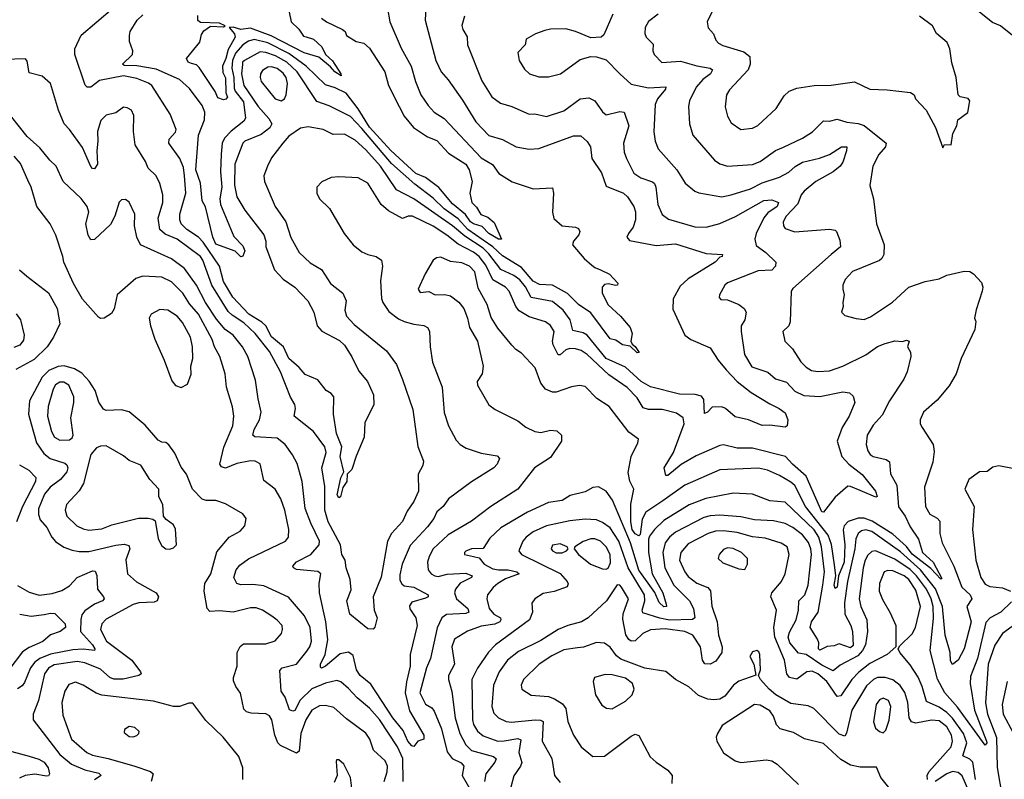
# Model space of a CAD drawing. Extents: x 1246230 to 1426786, y 660032 to 763141.
# Tile 10 of 256: x 1259076 to 1264194, y 672986 to 676936. Entities that reach past the tile are written whole.
import ezdxf

# ---------------------------------------------------------------- set-up
doc = ezdxf.new("R2010")
doc.units = 0

msp = doc.modelspace()

# ---------------------------------------------------------------- linework, layer by layer
at = {"layer": '0CON10XD'}
for points in [[(1261190, 677065), (1261183.8, 676933.8), (1261238.6, 676725), (1261266, 676665), (1261304, 676624), (1261378, 676518), (1261446.8, 676405), (1261515, 676334.5), (1261585, 676312.9), (1261656.7, 676275), (1261725, 676263.5), (1261775, 676266.2), (1261955, 676333.1), (1261992.7, 676332.7), (1262025, 676303.3), (1262043.8, 676275), (1262050, 676215), (1262099.8, 676139.8), (1262125, 676071.2), (1262214.7, 676034.7), (1262235.5, 676015), (1262269.1, 675965), (1262277.1, 675937.1), (1262276.7, 675895), (1262265, 675857.1), (1262240, 675825), (1262232.5, 675805), (1262245, 675787.5), (1262385, 675761.9), (1262485, 675770.5), (1262645, 675720.6), (1262730, 675715), (1262727.5, 675705), (1262715, 675702), (1262691.8, 675675), (1262551.1, 675588.9), (1262509.6, 675550.4), (1262472.1, 675485), (1262470.8, 675430.8), (1262533.5, 675295), (1262565, 675273.1), (1262665, 675229.2), (1262706.2, 675165), (1262747.7, 675115), (1262805.6, 675055.6), (1262878.2, 674998.2), (1262975, 674938.2), (1263024.2, 674915), (1263055, 674891.4), (1263069.5, 674855), (1263065.7, 674825), (1263055, 674817.5), (1262975, 674827.5), (1262935, 674826.4), (1262865, 674855.5), (1262795, 674870.5), (1262745, 674914.4), (1262725, 674923.1), (1262675, 674921.2), (1262650.6, 674895), (1262635, 674888.6), (1262631.5, 674961.5), (1262619.3, 674979.2), (1262586.7, 674986.7), (1262505, 674989.5), (1262355, 675026.7), (1262306.4, 675055), (1262225, 675129.2), (1262125, 675174.8), (1262026.3, 675295), (1262005, 675307.8), (1261950.8, 675320.8), (1261938.2, 675375), (1261900.7, 675425), (1261845, 675470), (1261735, 675491.7), (1261705, 675546.5), (1261675, 675583.3), (1261645, 675605.9), (1261577.4, 675637.4), (1261515, 675718.9), (1261485, 675748.4), (1261390, 675810), (1261325, 675863.5), (1261125, 676004.8), (1261035, 676051.2), (1260951.6, 676175), (1260875, 676260.2), (1260819.2, 676309.2), (1260765, 676340.6), (1260705, 676340), (1260653.3, 676365), (1260575, 676380), (1260535, 676372.2), (1260475, 676330.4), (1260444, 676295), (1260385, 676217.5), (1260363.8, 676175), (1260344.6, 676125), (1260348.2, 676095), (1260404.5, 675965), (1260460, 675885), (1260485, 675804.2), (1260527.8, 675725), (1260585, 675671.4), (1260645, 675637.1), (1260691.9, 675565), (1260755.7, 675515), (1260772.2, 675475), (1260765.5, 675425), (1260775, 675394.4), (1260815, 675350.7), (1260981.9, 675215), (1261035, 675144), (1261066.2, 675065), (1261119.7, 674909.7), (1261146.1, 674716.1), (1261175, 674640), (1261171.7, 674618.3), (1261146.4, 674573.6), (1261149.2, 674485), (1261125, 674430), (1261089.7, 674380.3), (1261065, 674327.5), (1261009.1, 674265), (1260987.9, 674225), (1260955, 674038), (1260913.1, 673935), (1260918.2, 673865), (1260933.8, 673825), (1260922.7, 673777.3), (1260912.9, 673767.1), (1260885, 673768.5), (1260791.9, 673845), (1260776.7, 673915), (1260798.1, 673971.9), (1260793.7, 674025), (1260772.4, 674085), (1260768.2, 674125), (1260750.3, 674155), (1260743.3, 674205), (1260679.1, 674325), (1260661.4, 674385), (1260661.3, 674508.7), (1260646.2, 674605), (1260668.8, 674685), (1260662.2, 674715), (1260602.9, 674795), (1260501.9, 674875), (1260509.1, 674915), (1260506.5, 674935), (1260484, 674974), (1260431.6, 675105), (1260375, 675210), (1260300, 675305), (1260240.7, 675360.7), (1260179.6, 675399.6), (1260159.4, 675419.4), (1260075.2, 675555), (1260027.9, 675685), (1260015.6, 675705), (1259895, 675794.7), (1259831.4, 675821.4), (1259804.7, 675845), (1259794.7, 675905), (1259820, 675985), (1259819.6, 676025), (1259803.8, 676085), (1259784.5, 676125), (1259744.2, 676164.2), (1259729.5, 676199.5), (1259675.4, 676285), (1259666.5, 676355), (1259668.8, 676438.8), (1259656.7, 676465), (1259635, 676478.8), (1259615, 676481.2), (1259575, 676451.2), (1259525, 676439.2), (1259498.3, 676411.7), (1259480.3, 676355), (1259482.5, 676305), (1259476, 676255), (1259480, 676185), (1259465, 676160.4), (1259455, 676161.8), (1259445, 676173.1), (1259401.6, 676271.6), (1259335.4, 676365), (1259307.1, 676395), (1259276.8, 676465), (1259235.5, 676605), (1259192, 676642), (1259125, 676660), (1259115, 676720), (1259105, 676732.5), (1258995, 676728.8)], [(1264237.5, 676855), (1264174.1, 676904.1), (1264132.5, 676922.5), (1263980.6, 677045)], [(1260647.2, 675317.2), (1260737.9, 675267.9), (1260765, 675243.1), (1260803, 675183), (1260838.5, 675108.5), (1260884.2, 675055), (1260915.8, 674985), (1260916, 674935), (1260869.5, 674840.5), (1260865.7, 674765), (1260824.1, 674665.9), (1260802.7, 674597.3), (1260777.7, 674572.3), (1260775.5, 674535), (1260756.2, 674503.8), (1260744, 674455), (1260735, 674450), (1260726.5, 674465), (1260745, 674554.2), (1260761.4, 674585), (1260741.1, 674665), (1260750.5, 674715), (1260723.1, 674785), (1260707.9, 674885), (1260708.1, 674975), (1260695, 674992.5), (1260668.1, 675008.1), (1260625, 675062.8), (1260560.5, 675090.5), (1260528.4, 675128.4), (1260475, 675174.7), (1260446.7, 675235), (1260385, 675287.7), (1260355, 675344.8), (1260335, 675363.7), (1260267.4, 675405), (1260183.6, 675493.6), (1260134.5, 675575), (1260114.1, 675655), (1260030.1, 675780.1), (1260005, 675805.6), (1259944.1, 675845), (1259914.7, 675875), (1259908.2, 675895), (1259908.8, 675925), (1259939.3, 676035), (1259933.3, 676125), (1259927, 676167), (1259907.6, 676215), (1259850.7, 676295), (1259852.5, 676315), (1259885, 676351.9), (1259889.5, 676365), (1259858.5, 676445), (1259763.4, 676593.4), (1259745, 676606.9), (1259685, 676631.1), (1259615, 676645.2), (1259489.9, 676620.1), (1259445, 676585.6), (1259425.6, 676585.6), (1259416.6, 676596.6), (1259361.5, 676755), (1259361.8, 676785), (1259395, 676855.6), (1259557.8, 676995)], [(1260987.9, 676995), (1261000, 676925), (1261058.3, 676788.3), (1261111.2, 676695), (1261132.9, 676615), (1261161.2, 676545), (1261199.9, 676489.9), (1261230.5, 676455), (1261281.7, 676421.7), (1261475, 676218), (1261533, 676183), (1261567.3, 676137.3), (1261635, 676092.3), (1261745, 676056.5), (1261845, 676061.2), (1261850.6, 676035), (1261845.6, 675935), (1261853.1, 675903.1), (1261895, 675864.4), (1261965, 675856.9), (1261980, 675850), (1261987.5, 675835), (1261983.2, 675816.8), (1261954.2, 675785), (1261950, 675765), (1262010.6, 675695), (1262049.8, 675659.8), (1262065, 675647.1), (1262095.5, 675635.5), (1262142.3, 675612.3), (1262185.5, 675565.5), (1262183.3, 675555), (1262175, 675553.8), (1262135, 675562.1), (1262115, 675558.5), (1262103.8, 675545), (1262102.9, 675515), (1262134.1, 675454.1), (1262198.5, 675395), (1262250, 675335), (1262260, 675305), (1262252.9, 675265), (1262259.1, 675249.1), (1262276, 675236), (1262296.2, 675205), (1262285.6, 675204.4), (1262249.2, 675239.2), (1262209.2, 675245), (1262175, 675270.5), (1262145, 675276.2), (1262045, 675411.2), (1261980, 675455), (1261922.7, 675512.7), (1261845.2, 675555.2), (1261778.7, 675558.7), (1261745, 675575.7), (1261685, 675648.2), (1261585, 675707.7), (1261535, 675755.1), (1261485, 675790.2), (1261405.1, 675845), (1261355, 675901.3), (1261282.3, 675952.3), (1261225, 676007.8), (1261130.2, 676080.2), (1261007.7, 676187.7), (1260855, 676370.4), (1260795, 676433.6), (1260685, 676488.1), (1260620.8, 676510.8), (1260518.9, 676665), (1260464, 676715), (1260405, 676747.6), (1260355, 676765.8), (1260325, 676769.4), (1260244, 676725), (1260234.5, 676715), (1260234, 676704), (1260229.4, 676655), (1260240.9, 676595), (1260315, 676484.1), (1260371.7, 676421.7), (1260386.7, 676395), (1260376.6, 676373.4), (1260331, 676339), (1260246.2, 676305), (1260235, 676293.8), (1260194.3, 676185), (1260191.8, 676075), (1260204.7, 676015), (1260246.9, 675945), (1260345, 675816.9), (1260354.7, 675785), (1260355.3, 675755), (1260400.3, 675635), (1260445, 675586.8), (1260505.2, 675545.2), (1260573.9, 675475), (1260605.3, 675415), (1260622.7, 675345), (1260647.2, 675317.2)], [(1260122.9, 676237.1), (1260119.3, 676145), (1260126.6, 676065), (1260116.1, 676005), (1260119.5, 675975), (1260189.5, 675809.5), (1260235, 675760.8), (1260245.4, 675735), (1260235, 675706.7), (1260225, 675703.8), (1260195, 675732), (1260095, 675769.2), (1260080.4, 675805), (1260042.4, 675962.4), (1260025, 675993.8), (1260016.3, 676086.3), (1259991.9, 676155), (1260005.7, 676335), (1260035.7, 676415), (1260038.8, 676455), (1260025, 676490), (1259958.9, 676578.9), (1259906.2, 676626.2), (1259785, 676679.9), (1259685, 676696.6), (1259618, 676698), (1259610.9, 676705), (1259662.2, 676755), (1259664.7, 676775), (1259646.8, 676823.2), (1259645.7, 676854.3), (1259650, 676875), (1259686, 676934), (1259715, 676962.2)], [(1260476.4, 676975), (1260487.5, 676925), (1260526.9, 676886.9), (1260551.5, 676851.5), (1260565, 676846.7), (1260602.5, 676835), (1260646.7, 676795), (1260665, 676756), (1260702.7, 676722.7), (1260745.4, 676655), (1260746.3, 676643.7), (1260713.5, 676665), (1260691.8, 676691.8), (1260631.1, 676741.1), (1260555, 676763.3), (1260383.2, 676853.2), (1260275, 676893), (1260225, 676886), (1260185, 676896.9), (1260164, 676895), (1260192.3, 676862.3), (1260196.5, 676845), (1260158.6, 676781.4), (1260147.9, 676735), (1260130.2, 676695), (1260131.3, 676661.3), (1260145.2, 676634.8), (1260146.8, 676556.8), (1260155.7, 676534.3), (1260147, 676523), (1260135, 676520), (1260105, 676530), (1260092.5, 676562.5), (1260008, 676688), (1259995, 676701.1), (1259968.2, 676708.2), (1259952.1, 676715), (1259942.5, 676735), (1260011.3, 676818.7), (1260021.2, 676858.8), (1260032.3, 676877.7), (1260067.8, 676902.2), (1260135, 676900), (1260144, 676905), (1260115, 676917.9), (1260015, 676921.5), (1260002.2, 676932.2), (1260002, 676958)], [(1260645.3, 676945), (1260670.3, 676925), (1260753.3, 676885), (1260767.1, 676875), (1260774.5, 676854.5), (1260825, 676822.8), (1260865, 676814.7), (1260895, 676788.8), (1260974.2, 676665), (1260993, 676595), (1261048.8, 676485), (1261073.9, 676433.9), (1261122.7, 676375), (1261195, 676326.8), (1261245, 676307.5), (1261305, 676242.7), (1261395, 676184.5), (1261412.4, 676155), (1261427.1, 676095), (1261416.2, 676035), (1261426.2, 675985), (1261450.6, 675960.6), (1261472.5, 675922.5), (1261509.3, 675909.3), (1261541.9, 675881.9), (1261580, 675795), (1261565, 675794.6), (1261514.6, 675825), (1261480.5, 675860.5), (1261435, 675874.1), (1261418.9, 675885), (1261393.4, 675923.4), (1261325, 675978.6), (1261255, 676064.5), (1261185.8, 676115.8), (1261135, 676135.9), (1261005.9, 676255.9), (1260895, 676377.6), (1260835, 676473.5), (1260772.6, 676555), (1260715, 676582.5), (1260665, 676597.1), (1260565.5, 676695), (1260475, 676761.4), (1260365, 676816.2), (1260295, 676832.6), (1260265, 676825.2), (1260235, 676804.8), (1260197.4, 676762.6), (1260182.8, 676725), (1260178.8, 676685), (1260189.4, 676635), (1260190.2, 676580.2), (1260195.3, 676565), (1260239.8, 676509.8), (1260250.2, 676425), (1260241.7, 676408.3), (1260175, 676357.4), (1260140.5, 676319.5), (1260129, 676295), (1260122.9, 676237.1)], [(1261388.1, 676955), (1261374.5, 676905.5), (1261379.1, 676885), (1261402.7, 676847.3), (1261403.1, 676805), (1261478.9, 676618.9), (1261530, 676535), (1261575, 676501.9), (1261633.3, 676485), (1261725, 676444.2), (1261753.8, 676446.2), (1261815, 676432.9), (1261905, 676462.3), (1261990, 676525), (1262035, 676530.3), (1262064.8, 676514.8), (1262105, 676457.1), (1262125, 676442.2), (1262195, 676459.2), (1262218.6, 676455), (1262242.5, 676385), (1262215.3, 676295), (1262217.8, 676247.8), (1262230.4, 676215), (1262268.8, 676138.8), (1262305, 676114.2), (1262365, 676093.2), (1262375.4, 676085), (1262382.9, 676065), (1262393.1, 675975), (1262415, 675922.9), (1262449.4, 675899.4), (1262585, 675858.5), (1262645, 675858.1), (1262715, 675876.5), (1262796.3, 675913.7), (1262945, 675996.1), (1262985, 675999.6), (1263020, 675985), (1263013.9, 675965), (1262965, 675931.1), (1262944.1, 675905.9), (1262904, 675825), (1262896.8, 675795), (1262905, 675761.5), (1262954.5, 675725), (1263005.7, 675675.7), (1263005.5, 675654.5), (1262985, 675634.4), (1262915, 675629.6), (1262755, 675567.1), (1262741.4, 675555), (1262713.1, 675505), (1262711.7, 675491.7), (1262720.5, 675480.5), (1262755, 675480), (1262815, 675455.7), (1262842, 675435), (1262852, 675415), (1262845.7, 675375), (1262827.1, 675345), (1262826.7, 675315), (1262843.8, 675195), (1262881.2, 675131.2), (1262965, 675103.8), (1263005, 675069.2), (1263061.8, 675051.7), (1263105.6, 675005), (1263152.2, 674982.2), (1263235, 674976.2), (1263355, 675000.9), (1263388.8, 674995), (1263408.7, 674978.7), (1263416.7, 674945), (1263387.9, 674875), (1263351.9, 674815), (1263324.7, 674745), (1263349.6, 674665), (1263386.9, 674625), (1263455, 674571.8), (1263525.5, 674485), (1263533.6, 674456.4), (1263526.4, 674453.6), (1263445, 674488.4), (1263395, 674509.4), (1263380, 674510), (1263315, 674454), (1263255, 674375.5), (1263245, 674377.3), (1263165, 674562.1), (1263093.2, 674625), (1263057.3, 674665), (1262885, 674708.9), (1262805, 674708.9), (1262735, 674725.3), (1262715, 674721.8), (1262592.1, 674667.9), (1262515, 674622.6), (1262445, 674565.4), (1262435, 674566.7), (1262426.2, 674605), (1262475.3, 674685), (1262530, 674835), (1262524.4, 674865), (1262489.3, 674889.3), (1262415, 674908.4), (1262345, 674909.7), (1262317.2, 674917.2), (1262285, 674970), (1262234, 675024), (1262138.6, 675088.6), (1262025, 675195.8), (1261995, 675215.3), (1261965, 675225.3), (1261935, 675226.7), (1261915, 675218.8), (1261885, 675192.8), (1261875, 675194), (1261848.8, 675245), (1261846.2, 675265), (1261854.1, 675315), (1261835, 675346.5), (1261809.2, 675365), (1261725, 675391.6), (1261672.5, 675422.5), (1261655.3, 675445), (1261620.8, 675525), (1261600.4, 675545), (1261535, 675582.9), (1261499.2, 675659.2), (1261464.4, 675705), (1261435, 675727.2), (1261355, 675768.6), (1261295.8, 675815), (1261225, 675862.7), (1261117.1, 675915), (1261095, 675915.4), (1261065, 675903.3), (1260992.2, 675942.2), (1260955.3, 675975.3), (1260885, 676085.7), (1260835, 676113.1), (1260735, 676119.4), (1260695, 676115.7), (1260647, 676093), (1260620, 676065), (1260620, 676035), (1260634.2, 676005), (1260685.7, 675955), (1260761.9, 675825), (1260810, 675765), (1260855, 675728.6), (1260885, 675714.4), (1260928.8, 675705), (1260955.8, 675685), (1260961.9, 675655), (1260952, 675578), (1260957, 675487), (1260963.6, 675465), (1260995, 675419.1), (1261045, 675381.5), (1261075, 675367.5)], [(1262395.3, 676964.7), (1262345, 676927.5), (1262327.5, 676895), (1262325.7, 676865), (1262332.9, 676845), (1262368.7, 676808.7), (1262366.7, 676775), (1262374.5, 676755), (1262413.1, 676713.1), (1262510.6, 676720.6), (1262595.7, 676695.7), (1262664.7, 676684.7), (1262677.8, 676675), (1262666.1, 676655), (1262627.7, 676625), (1262592.3, 676585), (1262557.1, 676515), (1262552.3, 676485), (1262557.1, 676395), (1262575, 676336), (1262688.1, 676205), (1262715, 676186.5), (1262755, 676174.6), (1262885, 676183.2), (1262925, 676198.7), (1263005, 676255.4), (1263046.2, 676273.8), (1263145, 676321.1), (1263197, 676353), (1263255, 676410), (1263285, 676408.9), (1263325, 676419.3), (1263375, 676403.2), (1263435, 676396.4), (1263466.1, 676386.1), (1263580, 676295), (1263576.9, 676275), (1263541.9, 676235), (1263510.8, 676175), (1263495.9, 676074.1), (1263514.2, 676005), (1263530.6, 675875), (1263569.4, 675765), (1263568.1, 675715), (1263558.1, 675695), (1263545, 675684.5), (1263405, 675626.7), (1263367.1, 675585), (1263355.7, 675555), (1263354.1, 675534.1), (1263362, 675505), (1263354, 675465), (1263356.7, 675445), (1263347.5, 675415), (1263365, 675397.5), (1263425, 675382.9), (1263465, 675377.5), (1263498.3, 675391.7), (1263612.6, 675467.4), (1263697.5, 675545), (1263782.5, 675575), (1263855, 675589.4), (1263895, 675608.6), (1263985, 675628), (1264015, 675626), (1264033.3, 675615), (1264075, 675570), (1264082, 675545), (1264080, 675525), (1264047.3, 675427.3), (1264040, 675385), (1264046.7, 675366.7), (1264041.2, 675325), (1263970, 675175), (1263944.6, 675095.4), (1263907.3, 675032.7), (1263845, 674958), (1263774, 674895), (1263757.5, 674855), (1263757.5, 674835), (1263767.5, 674815), (1263825, 674726.7), (1263829.7, 674690.3), (1263822.2, 674635), (1263779.5, 674505), (1263785.3, 674405.3), (1263806.9, 674365), (1263845, 674343.6), (1263858.8, 674328.8), (1263858.5, 674265), (1263871.6, 674215), (1263931.1, 674095), (1263972.9, 673985), (1264016.1, 673945), (1264025.3, 673925), (1263999.5, 673885), (1264022.1, 673805), (1263985.7, 673665), (1263955, 673605.8), (1263925, 673583.3), (1263915, 673602.5), (1263912.2, 673645), (1263887.6, 673735), (1263872.2, 673885), (1263836.3, 673976.3), (1263759, 674075), (1263655, 674169.6), (1263505, 674274.9), (1263475, 674283.6), (1263451.3, 674278.7), (1263434.2, 674265), (1263422.6, 674237.4), (1263417.2, 674185), (1263378.6, 674015), (1263363.1, 673903.1), (1263365, 673844.4), (1263396.7, 673785), (1263405.5, 673755.5), (1263408.1, 673681.9), (1263395, 673670.4), (1263335, 673690.9), (1263309.4, 673680.6), (1263273.6, 673676.3), (1263235, 673656.9), (1263228.5, 673665), (1263229.3, 673695), (1263223, 673715), (1263185.3, 673775.3), (1263192.2, 673805), (1263227.1, 673855), (1263250.6, 673995), (1263259.9, 674065), (1263244.4, 674194.4), (1263230.4, 674245), (1263205, 674283.8), (1263055, 674427.5), (1262975, 674434.6), (1262885, 674468.9), (1262785, 674474.7), (1262643.1, 674446.9), (1262556.4, 674413.6), (1262425, 674331.4), (1262375.9, 674285), (1262349.4, 674250.6), (1262344.2, 674235), (1262343.8, 674165), (1262364, 674055), (1262418.9, 673955), (1262436, 673896), (1262438, 673885), (1262425, 673882.9), (1262400, 673905), (1262377.8, 673957.8), (1262295, 674074.4), (1262250.9, 674215), (1262157.4, 674437.4), (1262125, 674484.5), (1262085, 674507.1), (1262055, 674504.3), (1262015, 674480.4), (1261937.5, 674462.5), (1261895, 674435.4), (1261824.2, 674425.8), (1261715, 674375.4), (1261577, 674293), (1261520, 674240), (1261485, 674187.1), (1261425, 674184.5), (1261395, 674172), (1261388, 674165), (1261388.8, 674155), (1261435.5, 674144.5), (1261465, 674138.6), (1261490.9, 674105), (1261535, 674081.2), (1261565, 674075.2), (1261615, 674076), (1261660.8, 674065), (1261671.4, 674055), (1261601.4, 674028.6), (1261562.1, 674005), (1261536.9, 673983.1), (1261507.9, 673945), (1261503.9, 673925), (1261516.5, 673875), (1261539.7, 673845), (1261574.5, 673825), (1261577.2, 673815), (1261570.9, 673805), (1261545, 673793), (1261475, 673782.6), (1261403, 673757), (1261336.8, 673715), (1261321.4, 673675), (1261335.4, 673585), (1261305.6, 673525), (1261304.4, 673505), (1261321.9, 673441.9), (1261340.4, 673305), (1261364.5, 673224.5), (1261395.2, 673165.2), (1261425, 673136.4), (1261538, 673105), (1261552.7, 673092.7)], [(1262159.4, 676965), (1262112.1, 676857.9), (1262098, 676845), (1262045, 676841.5), (1261965, 676874.6), (1261915, 676888.2), (1261835, 676886.7), (1261805, 676880), (1261756.5, 676863.5), (1261708.8, 676835), (1261703.8, 676805), (1261665.8, 676765), (1261672.5, 676725), (1261699.7, 676679.7), (1261726.7, 676655), (1261775, 676639.4), (1261825, 676639.1), (1261887.5, 676655), (1261990.2, 676729.8), (1262045, 676744.6), (1262075, 676744), (1262125, 676728.1), (1262195, 676654.3), (1262255, 676601.8), (1262345, 676582.6), (1262435, 676587.5), (1262432.5, 676575), (1262392.1, 676525), (1262379.1, 676495), (1262372.8, 676352.8), (1262379.1, 676305), (1262394.7, 676264.7), (1262492.5, 676155), (1262535, 676085.8), (1262585.4, 676045.4), (1262606.2, 676036.2), (1262725, 676015.4), (1262775, 676026)], [(1262673.8, 676975), (1262649.6, 676925), (1262654.1, 676894.1), (1262682.6, 676862.6), (1262695, 676830), (1262708, 676815), (1262731.5, 676801.5), (1262839.8, 676769.8), (1262871.1, 676745), (1262873.5, 676705), (1262863.5, 676675), (1262765, 676571.4), (1262750.5, 676545), (1262743.6, 676483.6), (1262754.5, 676434.5), (1262775, 676400), (1262825, 676365.7), (1262885, 676372.2), (1262913.1, 676386.9), (1263008.2, 676475), (1263050, 676540), (1263076.2, 676563.8), (1263115, 676580), (1263205.4, 676594.6), (1263295, 676596.1), (1263415, 676613.1), (1263495, 676574.4), (1263585, 676572.2), (1263707.1, 676557.1), (1263725.9, 676545.9), (1263733.3, 676525), (1263788.6, 676465), (1263836.5, 676376.5), (1263875, 676270)], [(1263875, 676270), (1263883, 676287), (1263917.5, 676285), (1263926.2, 676345), (1263946.7, 676385), (1263953.3, 676415), (1264005, 676453.8), (1264014.3, 676515), (1264007.1, 676527.1), (1263965, 676534.5), (1263954.5, 676545), (1263943.8, 676635), (1263922.1, 676712.1), (1263910.9, 676785), (1263897.3, 676817.3), (1263841.4, 676865), (1263820.8, 676905), (1263754, 676955)], [(1260435, 676514.5), (1260452.9, 676525), (1260461.2, 676545), (1260468.1, 676605), (1260461.2, 676635), (1260445, 676658.2), (1260415, 676682.5), (1260385, 676691.9), (1260365, 676688.9), (1260338.4, 676671.6), (1260327.3, 676655), (1260325.3, 676635), (1260331.3, 676615), (1260403.5, 676525), (1260435, 676514.5)], [(1261075, 675367.5), (1261125, 675352.2), (1261176.1, 675346.1), (1261196, 675335), (1261206.6, 675316.6), (1261209.4, 675235), (1261221.8, 675155), (1261271.5, 675025), (1261282.9, 674892.9), (1261304.4, 674825), (1261345, 674750), (1261365, 674727.5), (1261397.5, 674707.5), (1261475, 674682.3), (1261558.5, 674668.5), (1261570, 674655), (1261558.6, 674625), (1261541.4, 674605), (1261425, 674532.7), (1261304.7, 674445.3), (1261276.4, 674405), (1261245, 674376.9), (1261228.3, 674341.7), (1261195, 674299.1), (1261105, 674201.8), (1261064.4, 674105.6), (1261051.3, 674048.7), (1261052.3, 674022.3), (1261061.7, 674001.7), (1261075, 673992.2), (1261125, 673985.6), (1261200, 673945), (1261199.2, 673935), (1261185, 673927.5), (1261113.5, 673906.5), (1261101.3, 673888.7), (1261103.1, 673873.1), (1261135.9, 673825.9), (1261142.8, 673785), (1261106, 673635), (1261105.2, 673575), (1261086.5, 673493.5), (1261080.4, 673435), (1261102.6, 673342.6), (1261176.9, 673215), (1261175.9, 673194.1), (1261145, 673183.8), (1261125, 673156.7), (1261115, 673160.6), (1261094.3, 673185), (1261069.7, 673239.7), (1261015.7, 673305), (1260900.4, 673480.4), (1260845, 673526), (1260827, 673555), (1260809.1, 673629.1), (1260785, 673647.6), (1260741, 673639), (1260665, 673574.8), (1260645, 673564.2), (1260638.7, 673568.7), (1260639.5, 673585), (1260663.3, 673635), (1260678.4, 673711.6), (1260667.4, 673805), (1260633.9, 673955), (1260632.5, 674005), (1260642, 674055), (1260626.3, 674066.3), (1260515, 674076.7), (1260499.5, 674085), (1260496.4, 674095), (1260515, 674116.6), (1260588.8, 674155), (1260632.5, 674205), (1260634.5, 674225), (1260588.8, 674318.8), (1260560.3, 674395), (1260544.3, 674534.3), (1260518.7, 674628.7), (1260493.6, 674673.7), (1260456.4, 674726.4), (1260415, 674759.3), (1260297.3, 674767.3), (1260287.8, 674775), (1260294.7, 674805), (1260322, 674855), (1260330.4, 674895), (1260314.6, 674965), (1260302.4, 675062.4), (1260262.5, 675185), (1260233.9, 675235), (1260185.3, 675295), (1260143.4, 675325), (1260099.3, 675379.3), (1260041.7, 675465), (1259995, 675555.5), (1259933, 675643), (1259865, 675691.9), (1259703.8, 675765), (1259685.5, 675805), (1259673.3, 675865), (1259674.5, 675924.5), (1259645, 675987.5), (1259625, 676001.4), (1259605, 675999.2), (1259593, 675987), (1259569.6, 675915), (1259547.9, 675872.1), (1259465, 675794), (1259445, 675791.2), (1259431.4, 675815), (1259420, 675875), (1259434.4, 675935), (1259427.1, 675965), (1259395, 676006), (1259301.4, 676095), (1259265, 676174.3), (1259232.5, 676205), (1259180.4, 676270.4), (1259115, 676328.5), (1258988.3, 676488.3)], [(1262775, 676026), (1262875, 676056.2), (1262935, 676088.4), (1263025, 676117.5), (1263075, 676143.4), (1263106.8, 676173.2), (1263145, 676194.7), (1263233.8, 676216.2), (1263285, 676235.6), (1263347.5, 676275), (1263375, 676275.6), (1263374.4, 676255), (1263354, 676195), (1263341.3, 676175), (1263305, 676144.8), (1263214.6, 676095.4), (1263154.7, 676045), (1263138.7, 676025), (1263120.7, 675979.3), (1263060, 675915), (1263045.5, 675885), (1263046.7, 675865), (1263055, 675850.6), (1263105, 675833.1), (1263285, 675847.3), (1263315, 675841.4), (1263322.5, 675835), (1263339.3, 675789.3), (1263343.1, 675755), (1263294.8, 675715.2), (1263095, 675538.1), (1263086.7, 675525), (1263080.8, 675365), (1263074, 675345), (1263042.9, 675315), (1263053.1, 675265), (1263093.1, 675225), (1263136.7, 675156.7), (1263165, 675128.6), (1263191.5, 675111.5), (1263225, 675107.1), (1263285, 675110), (1263355, 675133.9), (1263475, 675193.4), (1263535, 675236.7), (1263575, 675253.1), (1263625, 675266), (1263665, 675262.5), (1263685, 675270), (1263700, 675265), (1263691.2, 675235), (1263706.6, 675206.6), (1263709.1, 675185), (1263689.3, 675105), (1263672.7, 675067.3), (1263598.1, 674955), (1263559.6, 674880.4), (1263512.7, 674827.3), (1263481.5, 674775), (1263476.4, 674726.4), (1263485.5, 674695), (1263497.1, 674675), (1263512.5, 674665), (1263579.3, 674649.3), (1263597, 674637), (1263602.3, 674575), (1263635.3, 674515), (1263645, 674402.5), (1263679.1, 674355), (1263705, 674298.8), (1263748.7, 674235), (1263768.4, 674165), (1263824.3, 674115), (1263869.1, 674030.9), (1263865, 674026), (1263812.2, 674082.2), (1263715, 674156.7), (1263686.2, 674196.2), (1263615, 674261.7), (1263508.1, 674328.1), (1263465, 674344.2), (1263435, 674343.5), (1263383.4, 674326.6), (1263361.3, 674305), (1263355.9, 674284.1), (1263365.6, 674205), (1263361.1, 674115), (1263332.7, 674045), (1263325, 673985.6), (1263315, 673978.6), (1263309.4, 673995), (1263317.9, 674045), (1263312.2, 674102.2), (1263296.8, 674206.8), (1263279, 674255), (1263160.5, 674405), (1263105, 674513.4), (1263085, 674531.7), (1263025, 674566.4), (1262963.9, 674593.9), (1262916, 674604), (1262715, 674595.3), (1262533.7, 674516.3), (1262418.4, 674435), (1262330.2, 674375), (1262312, 674338), (1262301.4, 674258.6), (1262295, 674251.7), (1262275, 674262.5), (1262260.4, 674285), (1262252.1, 674325), (1262252.3, 674417.7), (1262268.9, 674495), (1262247, 674537), (1262239.1, 674580.9), (1262254.4, 674665), (1262289.2, 674735), (1262292, 674755), (1262241.6, 674791.6), (1262139.4, 674925), (1262076.8, 674966.8), (1262015, 675028.6), (1261985.9, 675034.1), (1261945, 675026.9), (1261865, 674999.4), (1261845, 675000), (1261810, 675015), (1261785.4, 675045.4), (1261755, 675126), (1261685, 675202), (1261655, 675220.8), (1261634, 675244), (1261561.7, 675331.7), (1261527.3, 675387.3), (1261506.5, 675455), (1261459.9, 675539.9), (1261441.4, 675625), (1261413.5, 675655), (1261375, 675672.3), (1261315, 675679.2), (1261265, 675701.9), (1261242.1, 675697.9), (1261226, 675685), (1261184, 675615), (1261147.5, 675535), (1261158.3, 675518.3), (1261203, 675523), (1261235, 675506.2), (1261285, 675507.1), (1261315, 675500.9), (1261357.9, 675467.9), (1261384.4, 675435), (1261404.4, 675385), (1261414.2, 675335), (1261455.8, 675265), (1261485.7, 675135), (1261479.2, 675095), (1261454.6, 675055.4), (1261455.5, 675035), (1261515, 674934.2), (1261548.3, 674908.3), (1261665, 674849.4), (1261707, 674817), (1261754.3, 674794.3), (1261785, 674789.7), (1261835, 674801.5), (1261867.4, 674797.4), (1261891.9, 674775), (1261893.1, 674745), (1261835, 674659.4), (1261751.9, 674605), (1261665, 674495.5), (1261525, 674404.5), (1261425, 674329.1), (1261303.1, 674256.9), (1261225, 674184.5), (1261204.1, 674145), (1261196.1, 674115), (1261199.5, 674075), (1261214.4, 674055), (1261233.6, 674043.6), (1261251.4, 674041.4), (1261297.9, 674052.1), (1261395, 674057.5), (1261427.8, 674045), (1261425, 674034.7), (1261365, 674005.7), (1261341.4, 673975), (1261336.4, 673955), (1261346.9, 673925), (1261406.1, 673875), (1261410.5, 673855), (1261395, 673848.6), (1261295, 673842.8), (1261269.6, 673825), (1261246.3, 673773.7), (1261210.5, 673615), (1261190.7, 673565), (1261155.4, 673435), (1261185, 673376.7), (1261217.6, 673357.6), (1261231.2, 673341.2), (1261268.3, 673248.3), (1261298.4, 673128.4), (1261324.4, 673094.4), (1261371, 673071), (1261384, 673055), (1261375.8, 673005), (1261474.8, 672835)], [(1261070, 672975), (1261068.1, 673095), (1261039.3, 673155), (1260946.5, 673296.5), (1260895, 673355.3), (1260830.3, 673410.3), (1260785, 673458.8), (1260745, 673492.5), (1260725, 673500), (1260665, 673486.4), (1260595, 673457.3), (1260533.3, 673396.7), (1260505.6, 673344.4), (1260495, 673340.4), (1260478, 673348), (1260455, 673412.9), (1260434.4, 673445), (1260428.9, 673551.1), (1260440, 673565), (1260515, 673585.4), (1260563.8, 673645), (1260583.2, 673675), (1260593.3, 673705), (1260585.2, 673775.2), (1260556, 673836), (1260473.5, 673933.5), (1260345, 673991.5), (1260288.5, 673998.5), (1260225, 673997.1), (1260205, 674004.2), (1260188.9, 674035), (1260201.1, 674075), (1260220.4, 674099.6), (1260265, 674131.8), (1260456.9, 674225), (1260472.5, 674245), (1260474.5, 674285.5), (1260454.7, 674385), (1260432.7, 674445), (1260404.2, 674494.2), (1260345, 674540), (1260325, 674625.8), (1260300.3, 674640.3), (1260275, 674641.5), (1260205, 674628.2), (1260145, 674604.2), (1260125, 674610.5), (1260116.2, 674625), (1260136.4, 674713.6), (1260183.8, 674825), (1260189.3, 674875), (1260182.3, 674922.3), (1260151.5, 675025), (1260143.8, 675095), (1260116.1, 675185), (1260088.4, 675235), (1260077.1, 675272.9), (1260004.8, 675405), (1259958.1, 675458.1), (1259923.8, 675515), (1259865, 675573.6), (1259815, 675598.1), (1259715, 675603), (1259678.9, 675591.1), (1259582, 675505), (1259567.3, 675432.7), (1259552.2, 675407.8), (1259515, 675383.8), (1259495, 675382.5), (1259485, 675389.4), (1259403, 675483), (1259355.3, 675565), (1259304.5, 675675), (1259300.5, 675705), (1259263.8, 675815), (1259234, 675874), (1259165.5, 675965), (1259135.3, 676065.3), (1259118.3, 676101.7), (1259079.1, 676189.2), (1259046.6, 676226.6)], [(1259075, 675635.8), (1259112.7, 675602.7), (1259226, 675516), (1259270, 675435), (1259284.3, 675354.3), (1259252.1, 675285), (1259218.8, 675235), (1259150.7, 675169.3), (1259055, 675117.8)], [(1259056.9, 675406.9), (1259079.2, 675375), (1259099.6, 675295), (1259095, 675270), (1259075.9, 675244.1), (1259045, 675231.5)], [(1259915, 675023.8), (1259948.8, 675041.2), (1259966.5, 675093.5), (1259965.6, 675135), (1259975.5, 675175), (1259974.3, 675235), (1259964.5, 675284.5), (1259922.1, 675362.1), (1259894, 675394), (1259845, 675425.5), (1259805, 675429.1), (1259758.8, 675405), (1259749.5, 675385), (1259755.5, 675344.5), (1259777.7, 675275), (1259827.5, 675165), (1259867.4, 675057.4), (1259885, 675034), (1259915, 675023.8)], [(1260970.3, 672975), (1260986.5, 673025), (1260988.4, 673055), (1260975, 673082.1), (1260915, 673136.9), (1260895.4, 673195), (1260875, 673226.4), (1260775, 673300), (1260708.6, 673358.6), (1260665, 673370.6), (1260635, 673368.4), (1260595.2, 673344.8), (1260562.5, 673295), (1260538, 673225), (1260527.7, 673132.3), (1260515, 673122.2), (1260431.4, 673161.4), (1260417.5, 673175), (1260402.7, 673215), (1260387.1, 673295), (1260375, 673315.6), (1260355, 673326.9), (1260279.7, 673330.3), (1260255, 673336.5), (1260240.3, 673350.3), (1260223.8, 673433.8), (1260198.6, 673468.6), (1260188, 673498), (1260186.5, 673515), (1260205.6, 673575), (1260206, 673645), (1260222.5, 673677.5), (1260239.7, 673690.3), (1260355, 673690.4), (1260404.1, 673705.9), (1260436.5, 673745), (1260442.7, 673765), (1260439.5, 673785), (1260415, 673814.4), (1260386.9, 673835), (1260337.5, 673865), (1260305, 673876.9), (1260275, 673877.1), (1260185, 673855.9), (1260115, 673861.8), (1260065, 673858.7), (1260049.7, 673875), (1260034.8, 673965), (1260037.9, 674005), (1260069.6, 674055), (1260100.7, 674169.3), (1260165.3, 674244.7), (1260222.7, 674277.3), (1260246.4, 674305), (1260252.4, 674342.4), (1260235, 674366.7), (1260145, 674418.1), (1260095, 674435.6), (1260045, 674435.6), (1260025, 674443.1), (1259973.6, 674495), (1259943.1, 674573.1), (1259915, 674609.4), (1259881.9, 674681.9), (1259851.4, 674725), (1259835, 674738), (1259815, 674738.8), (1259795, 674750), (1259728.5, 674828.5), (1259645, 674896.7), (1259605, 674907.5), (1259525, 674903.1), (1259510.5, 674910.5), (1259486.7, 674946.7), (1259468.1, 675008.1), (1259437.2, 675057.2), (1259398.4, 675098.4), (1259361.1, 675121.1), (1259307.1, 675137.1), (1259275, 675133.4), (1259227.8, 675112.2), (1259192.9, 675077.1), (1259126.6, 674953.4), (1259120.9, 674885), (1259135.4, 674834.6), (1259163.5, 674735), (1259200.7, 674680.7), (1259234, 674654), (1259310.7, 674630.8), (1259321.3, 674621.3), (1259326.6, 674605), (1259320.7, 674585), (1259287.2, 674545), (1259233.5, 674505), (1259205, 674468.8), (1259172.9, 674392.9), (1259172.8, 674362.8), (1259182.3, 674335), (1259216.4, 674295), (1259242.8, 674245), (1259262.6, 674222.6), (1259305, 674193.3), (1259347.9, 674177.9), (1259385, 674170.7), (1259435, 674171), (1259575, 674203.5), (1259619.1, 674209.1), (1259642.4, 674202.4), (1259648.7, 674185), (1259627.9, 674127.9), (1259635.7, 674055), (1259682.2, 674012.2), (1259785.3, 673955.3), (1259796.7, 673935), (1259790, 673915), (1259775, 673907.3), (1259695, 673903.4), (1259665.2, 673894.8), (1259525, 673818.5), (1259502, 673795), (1259496, 673765), (1259526.7, 673705), (1259658.5, 673605), (1259704.4, 673545), (1259706.7, 673535), (1259695.7, 673525), (1259613.8, 673506.2), (1259565, 673506.9), (1259545, 673515.3), (1259495, 673559), (1259415, 673591.7), (1259375, 673598.2), (1259255, 673581.5), (1259225, 673564.2), (1259205.2, 673535), (1259174.1, 673395), (1259145.7, 673325), (1259145.8, 673295.8), (1259284.9, 673114.9), (1259345.5, 673065.5), (1259415, 673035.2), (1259487.9, 673017.9), (1259498.6, 673005), (1259465, 672982.9)], [(1259285, 674750), (1259335, 674751.8), (1259348.8, 674761.2), (1259354.5, 674775), (1259340.9, 674865), (1259356.6, 674945), (1259356.8, 674975), (1259331.2, 675035), (1259305, 675050.8), (1259285, 675051.1), (1259262, 675038), (1259249.1, 675015), (1259224.3, 674925), (1259220.5, 674875), (1259241.3, 674795), (1259256.5, 674765), (1259285, 674750)], [(1259855, 674182.9), (1259875, 674189.4), (1259891.4, 674205), (1259886, 674286), (1259875, 674310), (1259836.7, 674336.7), (1259824.1, 674354.1), (1259820.5, 674415), (1259799.6, 674455), (1259799.3, 674495), (1259751.5, 674545), (1259705, 674619.2), (1259645, 674643.1), (1259615, 674667.8), (1259525, 674719.6), (1259495, 674718.8), (1259475, 674710), (1259445.3, 674674.7), (1259408.2, 674525), (1259385, 674485.6), (1259319.2, 674415), (1259311.4, 674385), (1259321.4, 674355), (1259373.5, 674305), (1259405, 674288.9), (1259435, 674282.3), (1259502, 674288), (1259555, 674309.2), (1259693.6, 674343.6), (1259743.9, 674343.9), (1259768.3, 674338.3), (1259779.4, 674329.4), (1259790.3, 674270.3), (1259795, 674236.7), (1259815, 674200), (1259835, 674184.2), (1259855, 674182.9)], [(1259075, 674620.6), (1259122.9, 674592.9), (1259160.4, 674555), (1259158.4, 674535), (1259089.8, 674405), (1259058.5, 674325)], [(1264245, 674601.4), (1264165, 674616), (1264135, 674608.8), (1264105, 674586.2), (1264065, 674584.2), (1264009.4, 674545), (1263988.6, 674495), (1264037.1, 674405), (1264028.8, 674285), (1264046, 674126), (1264072.4, 674035), (1264095, 674000), (1264118.9, 673988.9), (1264185, 673981.4), (1264227.1, 673965)], [(1264231.5, 673908.5), (1264176.4, 673855), (1264121.2, 673825), (1264099, 673801), (1264055.8, 673615), (1264018.8, 673521.2), (1264017, 673485), (1264038.8, 673345), (1264101.1, 673185), (1264102.8, 673175), (1264095, 673162.9), (1263951.6, 673361.6), (1263884.7, 673435), (1263846.2, 673506.2), (1263808.2, 673655), (1263827, 673823), (1263824.3, 673885), (1263814.1, 673925), (1263789.1, 673975), (1263737.7, 674045), (1263705, 674076.3), (1263625, 674131.4), (1263525, 674173.9), (1263505, 674170), (1263485, 674152.2), (1263470.5, 674125), (1263460.7, 674085), (1263439.8, 673925), (1263448.2, 673885), (1263479.2, 673815), (1263483.9, 673755), (1263472.3, 673685), (1263456.7, 673655), (1263432.7, 673627.3), (1263340.2, 673579.8), (1263305, 673549.6), (1263245, 673579), (1263165, 673635.2), (1263125, 673642.5), (1263079.4, 673695), (1263071.5, 673725), (1263078.4, 673751.6), (1263111.9, 673815), (1263124.7, 673865), (1263125.3, 673914.7), (1263158.1, 673945), (1263175.2, 673995), (1263191.2, 674155), (1263189.3, 674185), (1263176.6, 674216.7), (1263145, 674257.6), (1263095, 674295.2), (1263055, 674316.2), (1262995, 674330.3), (1262895, 674334.8), (1262825, 674351.7), (1262715, 674360.2), (1262665, 674356.9), (1262632.3, 674347.7), (1262485, 674270.8), (1262454.6, 674245.4), (1262431.8, 674215), (1262419.3, 674165), (1262430.2, 674085), (1262475.8, 673995), (1262558.2, 673915), (1262577.8, 673875), (1262585.5, 673825), (1262572.8, 673817.2), (1262454.3, 673814.3), (1262403.2, 673823.2), (1262315, 673850.9), (1262311.2, 673865), (1262326.2, 673915), (1262323.4, 673945), (1262239.6, 674085), (1262190.9, 674225), (1262145, 674294.2), (1262105, 674322.1), (1262075, 674334.7), (1262015, 674339.2), (1261935, 674329.4), (1261815, 674304.2), (1261745, 674273.5), (1261707.9, 674245), (1261692.1, 674225), (1261671.1, 674175), (1261684.4, 674155), (1261885.5, 674055.5), (1261922.1, 674015), (1261927.4, 674002.6), (1261922.2, 673987.8), (1261855, 673963.3), (1261797.5, 673952.5), (1261753.8, 673925), (1261738.8, 673901.2), (1261742.2, 673855), (1261725.6, 673815), (1261548.5, 673685), (1261513.5, 673646.5), (1261455.6, 673564.4), (1261426.9, 673505), (1261429.6, 673295), (1261435, 673271.1), (1261455, 673236.4), (1261485, 673212.2), (1261561.2, 673185), (1261595, 673185.2), (1261665, 673198.8), (1261681.5, 673191.5), (1261671.1, 673125), (1261686, 673074), (1261680, 673055), (1261645, 673004), (1261628.2, 672945)], [(1264044.4, 672984.4), (1264030.6, 673075), (1264015, 673090), (1263978, 673108), (1263999.5, 673175), (1263981.6, 673225), (1263925, 673303.3), (1263895, 673333.1), (1263855, 673360.6), (1263790.4, 673390.4), (1263767.9, 673467.9), (1263746.5, 673516.5), (1263705, 673581.5), (1263650.8, 673645), (1263642.5, 673665), (1263650.5, 673679.5), (1263715, 673742.5), (1263732.5, 673775), (1263759.3, 673885), (1263735, 673969.6), (1263697.9, 674025), (1263673.5, 674045), (1263615, 674069.4), (1263588.4, 674071.6), (1263570.6, 674065), (1263545.3, 674005), (1263544.6, 673965), (1263560.3, 673920.3), (1263601.4, 673851.4), (1263630.5, 673785), (1263630, 673675), (1263585.8, 673635), (1263495, 673587.6), (1263437.6, 673542.4), (1263402.4, 673505), (1263345, 673419.7), (1263325, 673417.1), (1263271, 673495), (1263225, 673533.9), (1263195, 673548), (1263167.8, 673545), (1263115, 673505.9), (1263078.1, 673515), (1263064, 673534), (1263051.1, 673605), (1263001.2, 673725), (1262996.2, 673775), (1263010, 673865), (1262980, 673935), (1262985.5, 673955), (1263035.8, 674014.2), (1263055.4, 674055), (1263076.1, 674155), (1263065, 674195.7), (1263035, 674213.8), (1262950.8, 674240.8), (1262885, 674247.8), (1262805, 674269.8), (1262735, 674278.1), (1262693.5, 674276.5), (1262655, 674264.2), (1262550.5, 674210.5), (1262512.5, 674165), (1262505.9, 674125), (1262532.8, 674065), (1262550.7, 674040.7), (1262595, 674006.8), (1262653.3, 673983.3), (1262666.8, 673966.7), (1262674, 673886), (1262701.6, 673805), (1262708.9, 673735), (1262726.7, 673675), (1262726.1, 673645), (1262695, 673600.9), (1262665, 673584.5), (1262637.1, 673587.1), (1262624.8, 673604.8), (1262614.3, 673675), (1262575, 673735.7), (1262534.3, 673754.3), (1262432.1, 673767.9), (1262355, 673763), (1262315, 673743.7), (1262275, 673705.9), (1262255, 673704.7), (1262242.7, 673712.7), (1262227.4, 673737.4), (1262210.9, 673819.1), (1262213.4, 673846.6), (1262240, 673925), (1262205, 673985.8), (1262195, 673996), (1262182, 673998), (1262126.2, 673913.8), (1262030.8, 673825), (1261996.2, 673805), (1261925, 673786.5), (1261875, 673765.4), (1261785, 673708.1), (1261668.8, 673651.2), (1261612, 673605), (1261568.5, 673545), (1261538.7, 673475), (1261529.4, 673365), (1261540.4, 673330.4), (1261564.4, 673305), (1261605, 673286.8), (1261632.4, 673282.4), (1261755, 673295.3), (1261783.2, 673293.2), (1261796.2, 673286.2), (1261791.1, 673185), (1261842.3, 673095), (1261855.6, 673005), (1261885, 672968.6)], [(1262125, 674078), (1262135, 674083.8), (1262147.8, 674112.2), (1262145.3, 674155), (1262125, 674194.5), (1262095, 674223.8), (1262065, 674236.6), (1262044.2, 674235.8), (1262005, 674222.2), (1261962.5, 674195), (1261957.5, 674185), (1261980.8, 674155), (1262042.5, 674105), (1262105, 674080.6), (1262125, 674078)], [(1261895, 674163.6), (1261918.8, 674175), (1261927.5, 674185), (1261922.5, 674195), (1261885, 674210), (1261845, 674203.8), (1261839.4, 674185), (1261845, 674174.4), (1261865, 674164.6), (1261895, 674163.6)], [(1262845, 674077.5), (1262860, 674105), (1262858.8, 674135), (1262828.8, 674165), (1262785, 674186.1), (1262755, 674190.4), (1262735, 674181.9), (1262712, 674155), (1262706.2, 674135), (1262731.7, 674111.7), (1262815, 674081.2), (1262845, 674077.5)], [(1259065, 673994.7), (1259125, 673959.6), (1259176.5, 673943.5), (1259245, 673952.9), (1259295, 673967.6), (1259335, 673992.5), (1259374.8, 674035.2), (1259455, 674070.5), (1259468.3, 674068.3), (1259476.5, 674046.5), (1259480.4, 673975), (1259512.2, 673935), (1259514.4, 673925), (1259506.7, 673915), (1259465, 673896.1), (1259415, 673862.2), (1259399.5, 673840.5), (1259392.8, 673817.2), (1259392.2, 673755), (1259453.6, 673685), (1259465.9, 673665), (1259464.4, 673655.6), (1259405, 673662.5), (1259351.2, 673658.8), (1259235, 673636.9), (1259180.7, 673615), (1259154.7, 673595), (1259132.6, 673565), (1259101.3, 673488.7), (1259088.7, 673471.3), (1259065, 673457.3)], [(1259075.6, 673845.6), (1259135.6, 673834.4), (1259202.7, 673842.7), (1259235, 673850.8), (1259257.7, 673847.7), (1259311.9, 673795), (1259313.6, 673775), (1259286.7, 673755), (1259235, 673736.8), (1259196.8, 673703.2), (1259125, 673672.1), (1259090.4, 673649.6), (1259018.9, 673555)], [(1264235, 673781.4), (1264184.6, 673745), (1264145.6, 673684.4), (1264110, 673585), (1264097, 673383), (1264107.7, 673325), (1264153.9, 673203.9), (1264157.2, 673047.1), (1264183.2, 672895)], [(1263794.3, 672985), (1263792.5, 673005), (1263802.7, 673025), (1263917.5, 673155), (1263925.2, 673185), (1263919.7, 673215), (1263895, 673259.4), (1263855, 673289.6), (1263815, 673293), (1263735, 673278.1), (1263711.1, 673285), (1263699.3, 673305), (1263692.7, 673385), (1263676.6, 673436.6), (1263653.7, 673473.7), (1263615, 673502.9), (1263575, 673515.7), (1263535, 673515.2), (1263513.9, 673505), (1263477.2, 673472.8), (1263402.2, 673345), (1263374.7, 673225.3), (1263365, 673210), (1263335, 673220.4), (1263204, 673354), (1263175, 673368.5), (1263085, 673380.4), (1263006.4, 673425), (1262972.1, 673455), (1262926, 673505), (1262916.7, 673525), (1262927.1, 673555), (1262924.2, 673635), (1262918.3, 673648.3), (1262907.5, 673655), (1262885, 673649.2), (1262871.4, 673625), (1262892, 673585), (1262902.5, 673527.5), (1262813.4, 673496.6), (1262786.9, 673475), (1262741.7, 673418.3), (1262715, 673403.6), (1262685, 673399.6), (1262652.9, 673402.9), (1262605, 673421.8), (1262555, 673467.3), (1262485.8, 673505), (1262435, 673546.7), (1262325, 673564.7), (1262200.7, 673610.7), (1262178.6, 673628.6), (1262145, 673673.8), (1262115, 673694.6), (1262075, 673697.1), (1262006.6, 673673.4), (1261975, 673670), (1261905, 673659.4), (1261841.5, 673628.5), (1261775.6, 673585), (1261695.6, 673505), (1261683.5, 673475), (1261685.8, 673455), (1261735, 673423.1), (1261825, 673416), (1261855.2, 673405.2), (1261898.2, 673378.3), (1261914.6, 673355), (1261926, 673286), (1261954.5, 673215), (1261995, 673154.3), (1262054.5, 673104.5), (1262115, 673105.7), (1262255, 673210.5), (1262275, 673220), (1262295, 673214.3), (1262353.7, 673103.7), (1262385, 673074.4), (1262445, 673034.2), (1262467.1, 673005), (1262465.8, 672965)], [(1262155, 673352.5), (1262225, 673392.5), (1262259.2, 673425), (1262270, 673455), (1262261.5, 673485), (1262225, 673511.2), (1262155, 673530), (1262118.7, 673531.3), (1262064.3, 673515.7), (1262057.5, 673495), (1262069.4, 673425), (1262101.8, 673371.8), (1262125.6, 673355.6), (1262155, 673352.5)], [(1260235, 672984.2), (1260236.1, 673046.1), (1260215.5, 673105), (1260134, 673205), (1260042.6, 673292.6), (1259975, 673382), (1259955, 673382), (1259905.9, 673364.1), (1259875, 673364), (1259772.1, 673392.1), (1259503, 673423), (1259473.4, 673433.4), (1259405.9, 673475.9), (1259365, 673490.5), (1259330.6, 673479.4), (1259310, 673445), (1259295.3, 673384.7), (1259299.3, 673319.3)], [(1264208.8, 673495), (1264183, 673375), (1264188.5, 673325), (1264242.9, 673225)], [(1263565, 673227.5), (1263577.7, 673242.3), (1263595, 673293.3), (1263603.8, 673365), (1263592.5, 673395), (1263565, 673407.9), (1263545, 673399.1), (1263527.9, 673375), (1263514.3, 673285), (1263525, 673251.2), (1263545, 673233.8), (1263565, 673227.5)], [(1263629.5, 672899.5), (1263552.5, 672995), (1263529.2, 673049.2), (1263445, 673048.8), (1263395, 673059.5), (1263345, 673088.4), (1263255, 673172.2), (1263155, 673196.7), (1263099, 673229), (1263029, 673249), (1263009.3, 673269.3), (1262994.7, 673315), (1262975, 673342), (1262925, 673371.3), (1262895, 673375.4), (1262726.7, 673265), (1262702.9, 673225), (1262697.1, 673205), (1262700, 673185), (1262735, 673124.4), (1262795, 673081.8), (1262825, 673073.6), (1262957.4, 673087.4), (1262985, 673081.9), (1263014, 673065), (1263125, 672959.2)], [(1259299.3, 673319.3), (1259344.6, 673195), (1259424.8, 673124.8), (1259455, 673110.7), (1259535, 673094.8), (1259675, 673054.2), (1259756.2, 673026.2), (1259769.2, 673015), (1259760, 672975)], [(1259665, 673206.2), (1259685, 673213.8), (1259695.9, 673224.1), (1259696, 673235), (1259675, 673255.6), (1259645, 673261.4), (1259620, 673245), (1259619.3, 673229.3), (1259645, 673208.8), (1259665, 673206.2)], [(1259035, 673130.5), (1259125, 673105.8), (1259175, 673091.1), (1259202.3, 673075), (1259224, 673045), (1259230.5, 673015), (1259225.4, 673004.6), (1259215, 673001.5), (1259155, 673012.6), (1259104.2, 673005.8), (1259075, 672992.5)], [(1260817.1, 672815), (1260795.6, 672995.6), (1260761.2, 673065), (1260735, 673086.7), (1260723.3, 673086.7), (1260720.7, 673079.3), (1260726.7, 673005), (1260710.5, 672969.5)], [(1261552.7, 673092.7), (1261545.4, 673075), (1261499.1, 673015), (1261491.4, 672975)], [(1264027.6, 672885), (1263974.5, 673004.5), (1263955, 673021.6), (1263925, 673026.9), (1263895, 673015.3), (1263835, 672974.6)]]:
    msp.add_lwpolyline(points, dxfattribs=at)

doc.saveas('drawing.dxf')
